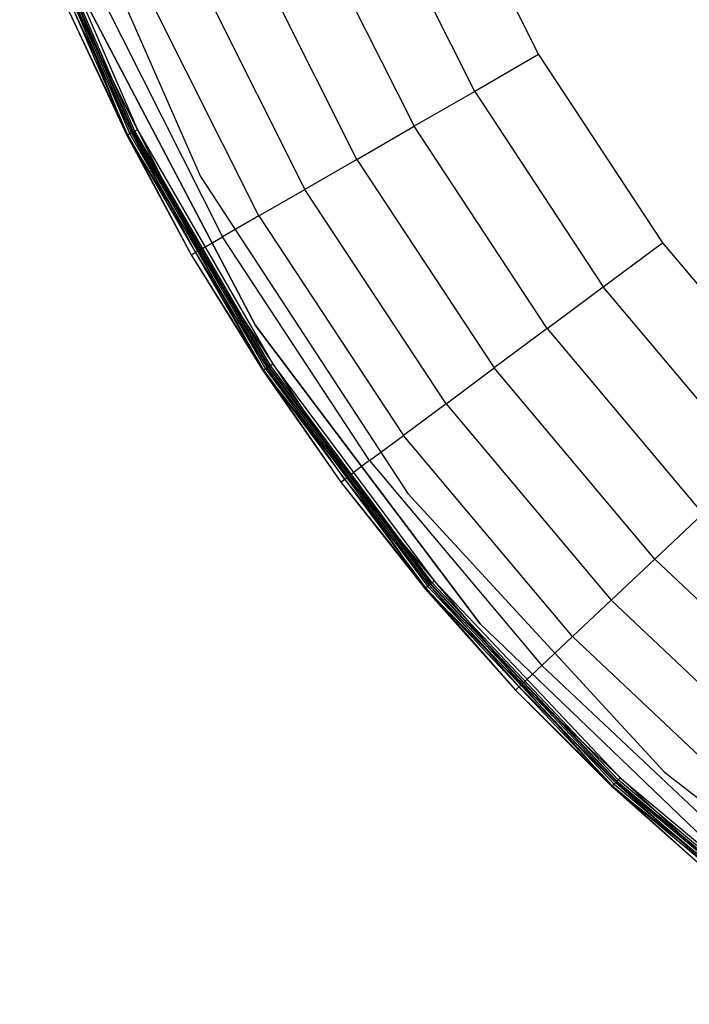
# Model space of a CAD drawing. Extents: x -38.6 to 39.4, y -37.8 to 40.2.
# Tile 1 of 49: x -36.2 to -25.1, y -30.8 to -14.4. Entities that reach past the tile are written whole.
import ezdxf

# ---------------------------------------------------------------- set-up
doc = ezdxf.new("R2010")
doc.units = 0
doc.header["$LTSCALE"] = 2.54
doc.layers.get('0').update_dxf_attribs({"color": 13, "linetype": 'CONTINUOUS'})

# ---------------------------------------------------------------- blocks, each defined once
blk = doc.blocks.new('GRUPUJ_1')
at = {"color": 0}
for p, q in [((2.844, 26.593, 0.08), (5.381, 20.81, 0.08)), ((2.844, 26.593), (5.381, 20.81)), ((2.844, 26.593), (5.381, 20.81)), ((2.844, 26.593, 0.08), (5.381, 20.81, 0.08)), ((9.331, 26.207, 16.06), (11.018, 22.848, 16.06)), ((9.331, 26.207, 16.06), (11.018, 22.848, 16.06)), ((2.365, 25.671, 0.129), (4.161, 21.507, 0.129)), ((2.365, 25.671, 0.129), (4.161, 21.507, 0.129)), ((2.405, 25.686, 0.061), (4.199, 21.527, 0.061)), ((2.405, 25.686, 0.061), (4.199, 21.527, 0.061)), ((4.228, 21.541, 0.157), (2.435, 25.697, 0.157)), ((4.228, 21.541, 0.157), (2.435, 25.697, 0.157)), ((4.251, 21.552, 0.117), (2.459, 25.706, 0.117)), ((4.251, 21.552, 0.117), (2.459, 25.706, 0.117)), ((2.467, 25.708, 0.016), (4.258, 21.556, 0.016)), ((2.467, 25.708, 0.016), (4.258, 21.556, 0.016)), ((4.286, 21.57, 0.09), (2.496, 25.719, 0.09)), ((4.286, 21.57, 0.09), (2.496, 25.719, 0.09)), ((2.54, 25.735), (4.328, 21.591)), ((2.54, 25.735), (4.328, 21.591)), ((2.54, 25.735, 0.08), (4.328, 21.591, 0.08)), ((2.54, 25.735, 0.08), (4.328, 21.591, 0.08)), ((9.952, 22.232, 15.456), (8.2, 25.719, 15.456)), ((9.952, 22.232, 15.456), (8.2, 25.719, 15.456)), ((7.13, 25.258, 14.481), (8.942, 21.65, 14.481)), ((7.13, 25.258, 14.481), (8.942, 21.65, 14.481)), ((7.987, 21.098, 13.09), (6.118, 24.821, 13.09)), ((7.987, 21.098, 13.09), (6.118, 24.821, 13.09)), ((5.199, 24.424, 11.259), (7.121, 20.598, 11.259)), ((5.199, 24.424, 11.259), (7.121, 20.598, 11.259)), ((6.355, 20.156, 8.891), (4.387, 24.074, 8.891)), ((6.355, 20.156, 8.891), (4.387, 24.074, 8.891)), ((3.405, 23.839, 0.08), (6.3, 18.325, 0.08)), ((6.3, 18.325, 0.2), (3.405, 23.839, 0.2)), ((3.405, 23.839, 0.08), (6.3, 18.325, 0.08)), ((6.3, 18.325, 0.2), (3.405, 23.839, 0.2)), ((3.405, 23.839, 0.08), (6.3, 18.325, 0.08)), ((3.742, 23.796, 5.967), (5.747, 19.805, 5.967)), ((3.742, 23.796, 5.967), (5.747, 19.805, 5.967)), ((3.19, 23.558, 0.207), (4.149, 21.502, 0.207)), ((3.19, 23.558, 0.207), (4.161, 21.507, 0.129)), ((3.19, 23.558, 0.207), (4.149, 21.502, 0.207)), ((3.19, 23.558, 0.207), (4.161, 21.507, 0.129)), ((3.264, 23.59, 0.204), (4.228, 21.541, 0.157)), ((5.345, 19.573, 2.461), (3.316, 23.612, 2.461)), ((5.345, 19.573, 2.461), (3.316, 23.612, 2.461)), ((4.149, 21.502, 0.207), (3.316, 23.612, 2.461)), ((4.149, 21.502, 0.207), (3.316, 23.612, 2.461)), ((11.018, 22.848, 16.06), (9.952, 22.232, 15.456)), ((11.018, 22.848, 16.06), (9.952, 22.232, 15.456)), ((11.018, 22.848, 16.06), (13.084, 19.708, 16.06)), ((11.018, 22.848, 16.06), (13.084, 19.708, 16.06)), ((9.952, 22.232, 15.456), (8.942, 21.65, 14.481)), ((9.952, 22.232, 15.456), (8.942, 21.65, 14.481)), ((9.952, 22.232, 15.456), (12.096, 18.973, 15.456)), ((9.952, 22.232, 15.456), (12.096, 18.973, 15.456)), ((4.199, 21.527, 0.061), (4.161, 21.507, 0.129)), ((4.199, 21.527, 0.061), (4.161, 21.507, 0.129)), ((4.258, 21.556, 0.016), (4.199, 21.527, 0.061)), ((4.258, 21.556, 0.016), (4.199, 21.527, 0.061)), ((4.199, 21.527, 0.061), (6.464, 17.604, 0.061)), ((4.199, 21.527, 0.061), (6.464, 17.604, 0.061)), ((4.251, 21.552, 0.117), (4.228, 21.541, 0.157)), ((4.251, 21.552, 0.117), (4.228, 21.541, 0.157)), ((6.491, 17.621, 0.157), (4.228, 21.541, 0.157)), ((4.228, 21.541, 0.157), (5.295, 19.544, 0.204)), ((6.491, 17.621, 0.157), (4.228, 21.541, 0.157)), ((4.286, 21.57, 0.09), (4.251, 21.552, 0.117)), ((4.286, 21.57, 0.09), (4.251, 21.552, 0.117)), ((6.512, 17.635, 0.117), (4.251, 21.552, 0.117)), ((6.512, 17.635, 0.117), (4.251, 21.552, 0.117)), ((4.328, 21.591), (4.258, 21.556, 0.016)), ((4.328, 21.591), (4.258, 21.556, 0.016)), ((4.258, 21.556, 0.016), (6.519, 17.64, 0.016)), ((4.258, 21.556, 0.016), (6.519, 17.64, 0.016)), ((4.328, 21.591, 0.08), (4.286, 21.57, 0.09)), ((4.328, 21.591, 0.08), (4.286, 21.57, 0.09)), ((6.545, 17.657, 0.09), (4.286, 21.57, 0.09)), ((6.545, 17.657, 0.09), (4.286, 21.57, 0.09)), ((4.328, 21.591), (6.584, 17.683)), ((4.328, 21.591), (6.584, 17.683)), ((4.328, 21.591, 0.08), (6.584, 17.683, 0.08)), ((4.328, 21.591, 0.08), (6.584, 17.683, 0.08)), ((7.987, 21.098, 13.09), (8.942, 21.65, 14.481)), ((7.987, 21.098, 13.09), (8.942, 21.65, 14.481)), ((11.161, 18.277, 14.481), (8.942, 21.65, 14.481)), ((11.161, 18.277, 14.481), (8.942, 21.65, 14.481)), ((4.149, 21.502, 0.207), (4.161, 21.507, 0.129)), ((4.149, 21.502, 0.207), (4.161, 21.507, 0.129)), ((4.149, 21.502, 0.207), (5.345, 19.573, 2.461)), ((4.149, 21.502, 0.207), (5.226, 19.504, 0.207)), ((4.149, 21.502, 0.207), (5.345, 19.573, 2.461)), ((4.149, 21.502, 0.207), (5.226, 19.504, 0.207)), ((4.161, 21.507, 0.129), (5.226, 19.504, 0.207)), ((4.161, 21.507, 0.129), (5.226, 19.504, 0.207)), ((4.161, 21.507, 0.129), (6.428, 17.58, 0.129)), ((4.161, 21.507, 0.129), (6.428, 17.58, 0.129)), ((7.987, 21.098, 13.09), (7.121, 20.598, 11.259)), ((7.987, 21.098, 13.09), (7.121, 20.598, 11.259)), ((7.987, 21.098, 13.09), (10.276, 17.618, 13.09)), ((7.987, 21.098, 13.09), (10.276, 17.618, 13.09)), ((5.381, 20.81, 0.08), (8.835, 15.523, 0.08)), ((5.381, 20.81), (8.835, 15.523)), ((5.381, 20.81), (5.381, 20.81, 0.08)), ((5.381, 20.81), (8.835, 15.523)), ((5.381, 20.81), (5.381, 20.81, 0.08)), ((5.381, 20.81, 0.08), (8.835, 15.523, 0.08)), ((6.355, 20.156, 8.891), (7.121, 20.598, 11.259)), ((6.355, 20.156, 8.891), (7.121, 20.598, 11.259)), ((9.474, 17.021, 11.259), (7.121, 20.598, 11.259)), ((9.474, 17.021, 11.259), (7.121, 20.598, 11.259)), ((6.355, 20.156, 8.891), (5.747, 19.805, 5.967)), ((6.355, 20.156, 8.891), (5.747, 19.805, 5.967)), ((6.355, 20.156, 8.891), (8.764, 16.493, 8.891)), ((6.355, 20.156, 8.891), (8.764, 16.493, 8.891)), ((5.345, 19.573, 2.461), (5.747, 19.805, 5.967)), ((5.345, 19.573, 2.461), (5.747, 19.805, 5.967)), ((8.201, 16.073, 5.967), (5.747, 19.805, 5.967)), ((8.201, 16.073, 5.967), (5.747, 19.805, 5.967)), ((5.226, 19.504, 0.207), (5.345, 19.573, 2.461)), ((5.226, 19.504, 0.207), (5.345, 19.573, 2.461)), ((5.345, 19.573, 2.461), (7.829, 15.796, 2.461)), ((6.417, 17.573, 0.207), (5.345, 19.573, 2.461)), ((5.345, 19.573, 2.461), (7.829, 15.796, 2.461)), ((6.417, 17.573, 0.207), (5.345, 19.573, 2.461)), ((12.096, 18.973, 15.456), (13.084, 19.708, 16.06)), ((12.096, 18.973, 15.456), (13.084, 19.708, 16.06)), ((13.084, 19.708, 16.06), (15.499, 16.829, 16.06)), ((13.084, 19.708, 16.06), (15.499, 16.829, 16.06)), ((5.226, 19.504, 0.207), (6.417, 17.573, 0.207)), ((5.226, 19.504, 0.207), (6.428, 17.58, 0.129)), ((5.226, 19.504, 0.207), (6.417, 17.573, 0.207)), ((5.226, 19.504, 0.207), (6.428, 17.58, 0.129)), ((5.295, 19.544, 0.204), (6.491, 17.621, 0.157)), ((11.161, 18.277, 14.481), (12.096, 18.973, 15.456)), ((11.161, 18.277, 14.481), (12.096, 18.973, 15.456)), ((14.604, 15.984, 15.456), (12.096, 18.973, 15.456)), ((14.604, 15.984, 15.456), (12.096, 18.973, 15.456)), ((6.3, 18.325, 0.08), (10.041, 13.346, 0.08)), ((6.3, 18.325, 0.2), (6.3, 18.325, 0.08)), ((10.041, 13.346, 0.2), (6.3, 18.325, 0.2)), ((6.3, 18.325, 0.2), (6.3, 18.325, 0.08)), ((6.3, 18.325, 0.08), (10.041, 13.346, 0.08)), ((10.041, 13.346, 0.2), (6.3, 18.325, 0.2)), ((6.3, 18.325, 0.08), (10.041, 13.346, 0.08)), ((11.161, 18.277, 14.481), (10.276, 17.618, 13.09)), ((11.161, 18.277, 14.481), (10.276, 17.618, 13.09)), ((11.161, 18.277, 14.481), (13.756, 15.184, 14.481)), ((11.161, 18.277, 14.481), (13.756, 15.184, 14.481)), ((6.464, 17.604, 0.061), (6.428, 17.58, 0.129)), ((6.464, 17.604, 0.061), (6.428, 17.58, 0.129)), ((6.519, 17.64, 0.016), (6.464, 17.604, 0.061)), ((6.519, 17.64, 0.016), (6.464, 17.604, 0.061)), ((6.464, 17.604, 0.061), (9.169, 13.97, 0.061)), ((6.464, 17.604, 0.061), (9.169, 13.97, 0.061)), ((6.512, 17.635, 0.117), (6.491, 17.621, 0.157)), ((6.512, 17.635, 0.117), (6.491, 17.621, 0.157)), ((7.783, 15.762, 0.204), (6.491, 17.621, 0.157)), ((9.194, 13.991, 0.157), (6.491, 17.621, 0.157)), ((9.194, 13.991, 0.157), (6.491, 17.621, 0.157)), ((6.545, 17.657, 0.09), (6.512, 17.635, 0.117)), ((6.545, 17.657, 0.09), (6.512, 17.635, 0.117)), ((9.213, 14.007, 0.117), (6.512, 17.635, 0.117)), ((9.213, 14.007, 0.117), (6.512, 17.635, 0.117)), ((6.584, 17.683), (6.519, 17.64, 0.016)), ((6.584, 17.683), (6.519, 17.64, 0.016)), ((6.519, 17.64, 0.016), (9.219, 14.013, 0.016)), ((6.519, 17.64, 0.016), (9.219, 14.013, 0.016)), ((6.584, 17.683, 0.08), (6.545, 17.657, 0.09)), ((6.584, 17.683, 0.08), (6.545, 17.657, 0.09)), ((9.243, 14.033, 0.09), (6.545, 17.657, 0.09)), ((9.243, 14.033, 0.09), (6.545, 17.657, 0.09)), ((6.584, 17.683), (9.279, 14.063)), ((6.584, 17.683), (9.279, 14.063)), ((6.584, 17.683, 0.08), (9.279, 14.063, 0.08)), ((6.584, 17.683, 0.08), (9.279, 14.063, 0.08)), ((9.474, 17.021, 11.259), (10.276, 17.618, 13.09)), ((9.474, 17.021, 11.259), (10.276, 17.618, 13.09)), ((12.954, 14.427, 13.09), (10.276, 17.618, 13.09)), ((12.954, 14.427, 13.09), (10.276, 17.618, 13.09)), ((6.417, 17.573, 0.207), (6.428, 17.58, 0.129)), ((6.417, 17.573, 0.207), (6.428, 17.58, 0.129)), ((6.417, 17.573, 0.207), (7.829, 15.796, 2.461)), ((6.417, 17.573, 0.207), (7.829, 15.796, 2.461)), ((6.417, 17.573, 0.207), (7.719, 15.714, 0.207)), ((6.417, 17.573, 0.207), (7.719, 15.714, 0.207)), ((6.428, 17.58, 0.129), (7.719, 15.714, 0.207)), ((6.428, 17.58, 0.129), (7.719, 15.714, 0.207)), ((6.428, 17.58, 0.129), (9.136, 13.943, 0.129)), ((6.428, 17.58, 0.129), (9.136, 13.943, 0.129)), ((9.474, 17.021, 11.259), (8.764, 16.493, 8.891)), ((9.474, 17.021, 11.259), (8.764, 16.493, 8.891)), ((9.474, 17.021, 11.259), (12.226, 13.74, 11.259)), ((9.474, 17.021, 11.259), (12.226, 13.74, 11.259)), ((8.201, 16.073, 5.967), (8.764, 16.493, 8.891)), ((8.201, 16.073, 5.967), (8.764, 16.493, 8.891)), ((11.583, 13.134, 8.891), (8.764, 16.493, 8.891)), ((11.583, 13.134, 8.891), (8.764, 16.493, 8.891)), ((8.201, 16.073, 5.967), (7.829, 15.796, 2.461)), ((8.201, 16.073, 5.967), (7.829, 15.796, 2.461)), ((8.201, 16.073, 5.967), (11.072, 12.652, 5.967)), ((8.201, 16.073, 5.967), (11.072, 12.652, 5.967)), ((7.719, 15.714, 0.207), (7.829, 15.796, 2.461)), ((7.719, 15.714, 0.207), (7.829, 15.796, 2.461)), ((10.734, 12.333, 2.461), (7.829, 15.796, 2.461)), ((10.734, 12.333, 2.461), (7.829, 15.796, 2.461)), ((9.126, 13.934, 0.207), (7.829, 15.796, 2.461)), ((9.126, 13.934, 0.207), (7.829, 15.796, 2.461)), ((7.719, 15.714, 0.207), (9.126, 13.934, 0.207)), ((7.719, 15.714, 0.207), (9.136, 13.943, 0.129)), ((7.719, 15.714, 0.207), (9.126, 13.934, 0.207)), ((7.719, 15.714, 0.207), (9.136, 13.943, 0.129)), ((7.783, 15.762, 0.204), (9.194, 13.991, 0.157)), ((8.835, 15.523, 0.08), (13.112, 10.877, 0.08)), ((8.835, 15.523), (13.112, 10.877)), ((8.835, 15.523), (13.112, 10.877)), ((8.835, 15.523), (8.835, 15.523, 0.08)), ((8.835, 15.523, 0.08), (13.112, 10.877, 0.08)), ((8.835, 15.523), (8.835, 15.523, 0.08)), ((12.954, 14.427, 13.09), (13.756, 15.184, 14.481)), ((12.954, 14.427, 13.09), (13.756, 15.184, 14.481)), ((12.954, 14.427, 13.09), (12.226, 13.74, 11.259)), ((12.954, 14.427, 13.09), (12.226, 13.74, 11.259)), ((12.954, 14.427, 13.09), (15.984, 11.568, 13.09)), ((12.954, 14.427, 13.09), (15.984, 11.568, 13.09)), ((9.169, 13.97, 0.061), (9.136, 13.943, 0.129)), ((9.169, 13.97, 0.061), (9.136, 13.943, 0.129)), ((9.219, 14.013, 0.016), (9.169, 13.97, 0.061)), ((9.219, 14.013, 0.016), (9.169, 13.97, 0.061)), ((9.169, 13.97, 0.061), (12.278, 10.675, 0.061)), ((9.169, 13.97, 0.061), (12.278, 10.675, 0.061)), ((9.213, 14.007, 0.117), (9.194, 13.991, 0.157)), ((9.213, 14.007, 0.117), (9.194, 13.991, 0.157)), ((12.299, 10.699, 0.157), (9.194, 13.991, 0.157)), ((9.194, 13.991, 0.157), (10.693, 12.294, 0.204)), ((12.299, 10.699, 0.157), (9.194, 13.991, 0.157)), ((9.243, 14.033, 0.09), (9.213, 14.007, 0.117)), ((9.243, 14.033, 0.09), (9.213, 14.007, 0.117)), ((12.317, 10.717, 0.117), (9.213, 14.007, 0.117)), ((12.317, 10.717, 0.117), (9.213, 14.007, 0.117)), ((9.279, 14.063), (9.219, 14.013, 0.016)), ((9.279, 14.063), (9.219, 14.013, 0.016)), ((9.219, 14.013, 0.016), (12.323, 10.723, 0.016)), ((9.219, 14.013, 0.016), (12.323, 10.723, 0.016)), ((9.279, 14.063, 0.08), (9.243, 14.033, 0.09)), ((9.279, 14.063, 0.08), (9.243, 14.033, 0.09)), ((12.344, 10.746, 0.09), (9.243, 14.033, 0.09)), ((12.344, 10.746, 0.09), (9.243, 14.033, 0.09)), ((9.279, 14.063), (12.376, 10.78)), ((9.279, 14.063), (12.376, 10.78)), ((9.279, 14.063, 0.08), (12.376, 10.78, 0.08)), ((9.279, 14.063, 0.08), (12.376, 10.78, 0.08)), ((9.126, 13.934, 0.207), (9.136, 13.943, 0.129)), ((9.126, 13.934, 0.207), (9.136, 13.943, 0.129)), ((9.126, 13.934, 0.207), (10.734, 12.333, 2.461)), ((9.126, 13.934, 0.207), (10.635, 12.239, 0.207)), ((9.126, 13.934, 0.207), (10.734, 12.333, 2.461)), ((9.126, 13.934, 0.207), (10.635, 12.239, 0.207)), ((9.136, 13.943, 0.129), (10.635, 12.239, 0.207)), ((9.136, 13.943, 0.129), (10.635, 12.239, 0.207)), ((9.136, 13.943, 0.129), (12.248, 10.644, 0.129)), ((9.136, 13.943, 0.129), (12.248, 10.644, 0.129)), ((11.583, 13.134, 8.891), (12.226, 13.74, 11.259)), ((11.583, 13.134, 8.891), (12.226, 13.74, 11.259)), ((15.34, 10.802, 11.259), (12.226, 13.74, 11.259)), ((15.34, 10.802, 11.259), (12.226, 13.74, 11.259)), ((10.041, 13.346, 0.08), (14.533, 9.031, 0.08)), ((10.041, 13.346, 0.2), (10.041, 13.346, 0.08)), ((14.533, 9.031, 0.2), (10.041, 13.346, 0.2)), ((10.041, 13.346, 0.2), (10.041, 13.346, 0.08)), ((10.041, 13.346, 0.08), (14.533, 9.031, 0.08)), ((14.533, 9.031, 0.2), (10.041, 13.346, 0.2)), ((10.041, 13.346, 0.08), (14.533, 9.031, 0.08)), ((11.583, 13.134, 8.891), (11.072, 12.652, 5.967)), ((11.583, 13.134, 8.891), (11.072, 12.652, 5.967)), ((11.583, 13.134, 8.891), (14.772, 10.125, 8.891)), ((11.583, 13.134, 8.891), (14.772, 10.125, 8.891)), ((10.734, 12.333, 2.461), (11.072, 12.652, 5.967)), ((10.734, 12.333, 2.461), (11.072, 12.652, 5.967)), ((14.321, 9.587, 5.967), (11.072, 12.652, 5.967)), ((14.321, 9.587, 5.967), (11.072, 12.652, 5.967)), ((10.635, 12.239, 0.207), (10.734, 12.333, 2.461)), ((10.635, 12.239, 0.207), (10.734, 12.333, 2.461)), ((10.734, 12.333, 2.461), (14.022, 9.231, 2.461)), ((12.239, 10.635, 0.207), (10.734, 12.333, 2.461)), ((12.239, 10.635, 0.207), (10.734, 12.333, 2.461)), ((10.734, 12.333, 2.461), (14.022, 9.231, 2.461)), ((10.635, 12.239, 0.207), (12.239, 10.635, 0.207)), ((10.635, 12.239, 0.207), (12.239, 10.635, 0.207)), ((10.635, 12.239, 0.207), (12.248, 10.644, 0.129)), ((10.635, 12.239, 0.207), (12.248, 10.644, 0.129)), ((10.693, 12.294, 0.204), (12.299, 10.699, 0.157)), ((13.112, 10.877, 0.08), (18.095, 6.998, 0.08)), ((13.112, 10.877), (18.095, 6.998)), ((13.112, 10.877), (13.112, 10.877, 0.08)), ((13.112, 10.877), (18.095, 6.998)), ((13.112, 10.877), (13.112, 10.877, 0.08)), ((13.112, 10.877, 0.08), (18.095, 6.998, 0.08)), ((12.323, 10.723, 0.016), (12.278, 10.675, 0.061)), ((12.323, 10.723, 0.016), (12.278, 10.675, 0.061)), ((12.317, 10.717, 0.117), (12.299, 10.699, 0.157)), ((12.317, 10.717, 0.117), (12.299, 10.699, 0.157)), ((13.986, 9.188, 0.204), (12.299, 10.699, 0.157)), ((15.767, 7.789, 0.157), (12.299, 10.699, 0.157)), ((15.767, 7.789, 0.157), (12.299, 10.699, 0.157)), ((12.344, 10.746, 0.09), (12.317, 10.717, 0.117)), ((12.344, 10.746, 0.09), (12.317, 10.717, 0.117)), ((15.782, 7.81, 0.117), (12.317, 10.717, 0.117)), ((15.782, 7.81, 0.117), (12.317, 10.717, 0.117)), ((12.376, 10.78), (12.323, 10.723, 0.016)), ((12.376, 10.78), (12.323, 10.723, 0.016)), ((12.323, 10.723, 0.016), (15.787, 7.816, 0.016)), ((12.323, 10.723, 0.016), (15.787, 7.816, 0.016)), ((12.376, 10.78, 0.08), (12.344, 10.746, 0.09)), ((12.376, 10.78, 0.08), (12.344, 10.746, 0.09)), ((15.806, 7.842, 0.09), (12.344, 10.746, 0.09)), ((15.806, 7.842, 0.09), (12.344, 10.746, 0.09)), ((12.376, 10.78), (15.834, 7.879)), ((12.376, 10.78), (15.834, 7.879)), ((12.376, 10.78, 0.08), (15.834, 7.879, 0.08)), ((12.376, 10.78, 0.08), (15.834, 7.879, 0.08)), ((12.239, 10.635, 0.207), (12.248, 10.644, 0.129)), ((12.239, 10.635, 0.207), (12.248, 10.644, 0.129)), ((12.239, 10.635, 0.207), (14.022, 9.231, 2.461)), ((12.239, 10.635, 0.207), (14.022, 9.231, 2.461)), ((12.239, 10.635, 0.207), (13.934, 9.126, 0.207)), ((12.239, 10.635, 0.207), (13.934, 9.126, 0.207)), ((12.278, 10.675, 0.061), (12.248, 10.644, 0.129)), ((12.278, 10.675, 0.061), (12.248, 10.644, 0.129)), ((12.248, 10.644, 0.129), (13.934, 9.126, 0.207)), ((12.248, 10.644, 0.129), (13.934, 9.126, 0.207)), ((12.248, 10.644, 0.129), (15.722, 7.729, 0.129)), ((12.248, 10.644, 0.129), (15.722, 7.729, 0.129)), ((12.278, 10.675, 0.061), (15.748, 7.764, 0.061)), ((12.278, 10.675, 0.061), (15.748, 7.764, 0.061))]:
    blk.add_line(p, q, dxfattribs=at)

msp = doc.modelspace()

# ---------------------------------------------------------------- block references
at = {"color": 0}
msp.add_blockref('GRUPUJ_1', (-38.605, -37.842, 0.16), dxfattribs=at)

doc.saveas('drawing.dxf')
